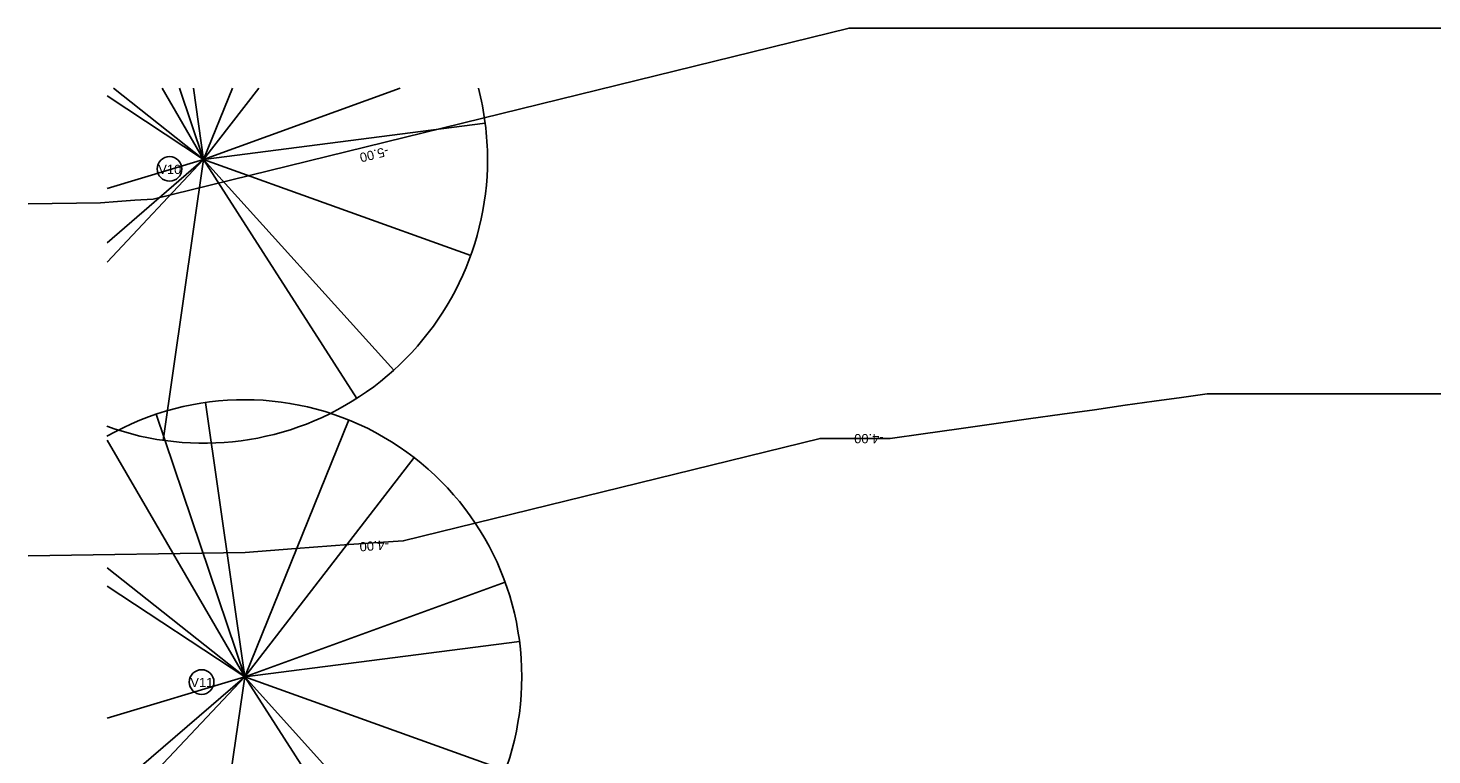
# Model space of a CAD drawing. Extents: x 109676 to 150640, y -94043 to -57043.
# Tile 11 of 39: x 109676 to 126775, y -65898 to -57043. Entities that reach past the tile are written whole.
import ezdxf

# ---------------------------------------------------------------- set-up
doc = ezdxf.new("R2010")
doc.units = 0
for name, color, linetype in [('C-TOPO-MAID', 2, 'CONTINUOUS'), ('C-TOPO-MAJR', 2, 'CONTINUOUS'), ('L-PLNT-BEDS', 3, 'CONTINUOUS'), ('L-PLNT-IDEN', 3, 'CONTINUOUS')]:
    doc.layers.add(name, color=color, linetype=linetype)
doc.styles.add('ARIAL', font='arial.ttf', dxfattribs={"height": 112.5})

# ---------------------------------------------------------------- blocks, each defined once
blk = doc.blocks.new('RPC_ÁRVORE_-_OUTONO_-_CARV')
at = {"layer": 'L-PLNT-BEDS'}
for q in [(-1097, 868), (-505, 868), (-293, 868), (-124, 868), (352, 868), (2393, 868), (672, 868), (-1177, 775), (3430, 442), (-1177, -1252), (-1177, -1015), (-1177, -354), (-491, -3423), (1867, -2911), (2316, -2568), (3255, -1169)]:
    blk.add_line((0, 0), q, dxfattribs=at)
for start, end in [(360, 14.5378), (250.0896, 360)]:
    blk.add_arc((0, 0), 3458, start, end, dxfattribs=at)
blk = doc.blocks.new('RPC_ÁRVORE_-_OUTONO_-_CAR0')
at = {"layer": 'L-PLNT-BEDS'}
for q in [(-479, 3341), (-1080, 3198), (1269, 3128), (-1677, 2882), (2066, 2669), (-1677, 1327), (-1677, 1104), (3173, 1151), (3348, 431), (-1677, -1783), (-1677, -1446), (-1677, -504), (-479, -3341), (1822, -2841), (2260, -2507), (3177, -1141)]:
    blk.add_line((0, 0), q, dxfattribs=at)
for start, end in [(360, 119.8093), (240.1907, 360)]:
    blk.add_arc((0, 0), 3375, start, end, dxfattribs=at)
blk = doc.blocks.new('TAG_-_VEGETAÇÃO_-_MARCA_DE')
at = {"layer": 'L-PLNT-IDEN'}
for start, end in [(360, 180), (180, 360)]:
    blk.add_arc((0, 0), 2, start, end, dxfattribs=at)

msp = doc.modelspace()

# ---------------------------------------------------------------- linework, layer by layer
at = {"layer": 'C-TOPO-MAJR'}
for points in [[(109676.015, -59185.883, -5000), (110557.146, -59172.625, -5000), (110763.758, -59156.439, -5000), (110978.24, -59140.638, -5000), (111199.07, -59125.409, -5000), (119676.015, -57043.026, -5000), (140640.369, -57043.026, -5000), (150640.369, -57043.026, -5000)], [(109676.015, -63471.597, -4000), (112319.409, -63431.824, -4000), (112939.243, -63383.267, -4000), (113582.689, -63335.862, -4000), (114245.18, -63290.175, -4000), (119322.063, -62043.026, -4000), (119724.696, -62043.026, -4000), (120148.373, -62043.026, -4000), (120176.015, -62043.026, -4000), (120578.986, -61986.155, -4000), (121011.116, -61925.169, -4000), (121440.186, -61864.615, -4000), (121861.49, -61805.157, -4000), (122270.765, -61747.397, -4000), (122664.364, -61691.849, -4000), (123039.373, -61638.924, -4000), (123393.676, -61588.922, -4000), (123725.966, -61542.026, -4000), (124035.705, -61498.313, -4000), (135541.09, -61498.313, -4000)]]:
    msp.add_polyline3d(points, dxfattribs=at)

# ---------------------------------------------------------------- block references
at = {"layer": 'L-PLNT-BEDS'}
for name, p in [('RPC_ÁRVORE_-_OUTONO_-_CARV', (111814.382, -58642.829, -671.613)), ('RPC_ÁRVORE_-_OUTONO_-_CAR0', (112314.33, -64945.111, -671.613))]:
    msp.add_blockref(name, p, dxfattribs=at)
at = {"layer": 'L-PLNT-IDEN', "xscale": 74.99999999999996, "yscale": 74.99999999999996, "zscale": 74.99999999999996}
for p in [(111398.832, -58758.829, -671.613), (111789.693, -65009.809, -671.613)]:
    msp.add_blockref('TAG_-_VEGETAÇÃO_-_MARCA_DE', p, dxfattribs=at)

# ---------------------------------------------------------------- texts
at = {"layer": 'C-TOPO-MAID', "char_height": 112.5, "width": 533.98807, "attachment_point": 1, "style": 'ARIAL'}
for s, insert, rotation in [(' -5.00 ', (114122.628, -58584.513, -671.613), 193.8015664), (' -4.00 ', (120140.053, -62100.785, -671.613), 180), (' -4.00 ', (114118.915, -63389.603, -671.613), 184.2135825)]:
    msp.add_mtext(s, dxfattribs=dict(at, insert=insert, rotation=rotation))
at = {"layer": 'L-PLNT-IDEN', "char_height": 112.5, "width": 342.72141, "attachment_point": 1, "style": 'ARIAL'}
for s, insert in [('V10', (111261.996, -58707.951, -671.613)), ('V11', (111652.857, -64958.932, -671.613))]:
    msp.add_mtext(s, dxfattribs=dict(at, insert=insert))

doc.saveas('drawing.dxf')
